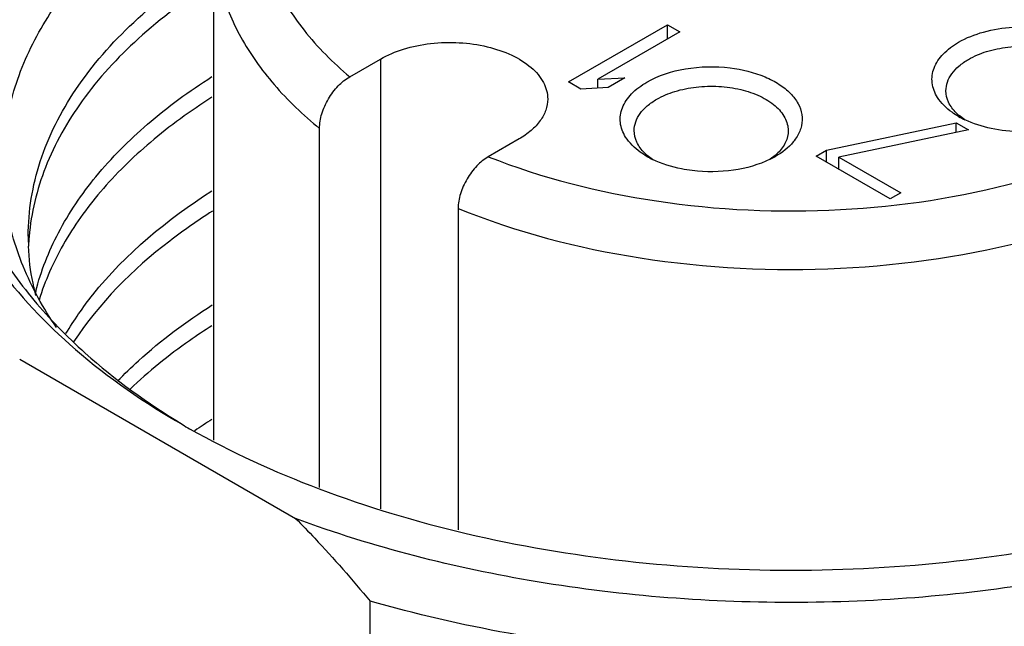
# Model space of a CAD drawing. Header units: inches. Extents: x 0 to 34, y 0 to 22.
# Tile 91 of 103: x 30.214 to 30.491, y 18.242 to 18.413. Entities that reach past the tile are written whole.
import ezdxf

# ---------------------------------------------------------------- set-up
doc = ezdxf.new("R2010")
doc.units = ezdxf.units.IN
doc.header["$LTSCALE"] = 1.87
doc.header["$MEASUREMENT"] = 0
doc.layers.get('0').update_dxf_attribs({"linetype": 'CONTINUOUS'})

msp = doc.modelspace()

# ---------------------------------------------------------------- linework, layer by layer
at = {"color": 7, "linetype": 'CONTINUOUS'}
for p, q in [((30.2688155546, 18.2943978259), (30.2688155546, 18.4361696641)), ((30.3685797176, 18.3951805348), (30.3964185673, 18.4112543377)), ((30.3964185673, 18.4112543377), (30.3998984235, 18.4092451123)), ((30.3964185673, 18.4072358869), (30.3964185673, 18.4112543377)), ((30.3998984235, 18.4092451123), (30.3767981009, 18.3959072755)), ((30.307044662, 18.3966207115), (30.3156859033, 18.4016100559)), ((30.3156859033, 18.4016100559), (30.3156859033, 18.2750156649)), ((30.3767981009, 18.3959072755), (30.3844241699, 18.3962920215)), ((30.3844241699, 18.3962920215), (30.3796856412, 18.3935560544)), ((30.3720595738, 18.3931713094), (30.3685797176, 18.3951805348)), ((30.3796856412, 18.3935560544), (30.3720595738, 18.3931713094)), ((30.3767981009, 18.3934103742), (30.3767981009, 18.3959072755)), ((30.4800117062, 18.3844872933), (30.4783972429, 18.3857065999)), ((30.4411384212, 18.3759945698), (30.4776152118, 18.3836609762)), ((30.4776152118, 18.3836609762), (30.4810950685, 18.3816517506)), ((30.4776152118, 18.3809203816), (30.4776152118, 18.3836609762)), ((30.298560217, 18.2810787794), (30.298560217, 18.3820785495)), ((30.4810950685, 18.3816517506), (30.4446182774, 18.3739853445)), ((30.3546602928, 18.3791067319), (30.3460190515, 18.3741173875)), ((30.3922031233, 18.3733592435), (30.3907297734, 18.3744836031)), ((30.4266851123, 18.3744846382), (30.4253223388, 18.3734358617)), ((30.4381768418, 18.374284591), (30.4411384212, 18.3759945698)), ((30.459055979, 18.3622292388), (30.4381768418, 18.374284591)), ((30.4411384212, 18.3725746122), (30.4411384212, 18.3759945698)), ((30.4446182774, 18.3739853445), (30.4620175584, 18.3639392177)), ((30.4446182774, 18.3705653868), (30.4446182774, 18.3739853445)), ((30.4620175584, 18.3639392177), (30.459055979, 18.3622292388)), ((30.3375346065, 18.3595752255), (30.3375346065, 18.2691491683)), ((30.214248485, 18.3171265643), (30.2918484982, 18.2723212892)), ((30.2632564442, 18.2968674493), (30.2634763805, 18.2970185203)), ((30.3127723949, 18.1608363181), (30.3127723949, 18.2491049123))]:
    msp.add_line(p, q, dxfattribs=at)
for centre, radius, start, end in [((30.4875377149, 18.3963556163), 0.0140338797, 225.0432045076, 229.3592024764), ((30.4911444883, 18.4077569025), 0.0257571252, 240.0386845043, 244.5268675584), ((30.3998703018, 18.3851322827), 0.0140336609, 225.0431821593, 229.3581320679), ((30.4034085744, 18.3964100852), 0.025615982, 240.033847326, 244.1431077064), ((30.4140659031, 18.396313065), 0.0255019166, 296.1523967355, 299.960622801), ((30.4175345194, 18.3851464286), 0.0140501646, 310.6381871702, 314.9425764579), ((30.2822701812, 18.3518081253), 0.0656195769, 180.0155159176, 182.4519463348), ((30.2825321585, 18.3460176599), 0.0658804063, 175.0586389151, 177.3952603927), ((30.28657873, 18.3189228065), 0.069997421, 165.6536601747, 166.0936155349), ((30.3599705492, 18.1562704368), 0.1706491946, 122.4861675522, 124.4337827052), ((30.3747696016, 18.497509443), 0.229518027, 239.9993127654, 240.5746207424)]:
    msp.add_arc(centre, radius, start, end, dxfattribs=at)
for points, knots in [([(30.6024260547, 18.496450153), (30.590705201, 18.503217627), (30.5650763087, 18.5151531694), (30.5233405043, 18.5278384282), (30.4781554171, 18.5356477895), (30.4312171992, 18.538282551), (30.384277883, 18.5356472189), (30.3390950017, 18.52783982), (30.2973492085, 18.5151475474), (30.2605751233, 18.4980265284), (30.2301076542, 18.4770386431), (30.2070701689, 18.4528407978), (30.1947051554, 18.4300476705), (30.1898889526, 18.4114513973), (30.1886960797, 18.3975960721), (30.1898891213, 18.3837407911), (30.194704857, 18.3651444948), (30.2070718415, 18.3423511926), (30.230101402, 18.3181567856), (30.2493797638, 18.3048791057), (30.260008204, 18.2987423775)], [0, 0, 0, 0, 0.0665670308, 0.1383871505, 0.2139870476, 0.2915553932, 0.3691239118, 0.4447243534, 0.5165470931, 0.5831119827, 0.6434717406, 0.697469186, 0.746037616, 0.7690089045, 0.7915554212, 0.8141020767, 0.8370732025, 0.8856418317, 0.9396371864, 1, 1, 1, 1]), ([(30.3247335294, 18.5072953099), (30.3188593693, 18.5039036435), (30.3080885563, 18.4966230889), (30.2947544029, 18.48360727), (30.2854255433, 18.4693071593), (30.2805213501, 18.4540869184), (30.280371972, 18.4384977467), (30.2849912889, 18.4232354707), (30.2940547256, 18.4088702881), (30.3023668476, 18.4005571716), (30.307044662, 18.3966207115)], [0, 0, 0, 0, 0.1489787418, 0.2840893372, 0.4066990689, 0.5203339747, 0.6305442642, 0.7437900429, 0.8657209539, 1, 1, 1, 1]), ([(30.1957777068, 18.3926034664), (30.1965038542, 18.3977478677), (30.1990181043, 18.4081201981), (30.2057007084, 18.4230752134), (30.215226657, 18.4374559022), (30.2320560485, 18.4562133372), (30.2598457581, 18.4770360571), (30.2855388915, 18.4893287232), (30.2995027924, 18.49474402)], [0, 0, 0, 0, 0.1024706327, 0.2090355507, 0.3215428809, 0.4412918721, 0.7045998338, 1, 1, 1, 1]), ([(30.2245891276, 18.3260795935), (30.2208941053, 18.3314682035), (30.2146863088, 18.3426716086), (30.2095321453, 18.3608415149), (30.2091136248, 18.3793356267), (30.2135026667, 18.3976016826), (30.2224751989, 18.4151692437), (30.2357700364, 18.4316749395), (30.2530885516, 18.4467808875), (30.2665102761, 18.4554087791), (30.273735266, 18.4594598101)], [0, 0, 0, 0, 0.1206045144, 0.2343497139, 0.3453269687, 0.458249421, 0.5775468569, 0.7065103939, 0.8471037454, 1, 1, 1, 1]), ([(30.2688155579, 18.4361696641), (30.2688156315, 18.4313415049), (30.2701682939, 18.4214238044), (30.2761017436, 18.4071590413), (30.2856972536, 18.3937106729), (30.2939711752, 18.3858305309), (30.298560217, 18.3820785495)], [0, 0, 0, 0, 0.2273901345, 0.4649627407, 0.7208289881, 1, 1, 1, 1]), ([(30.2166506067, 18.3517903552), (30.2166488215, 18.3588622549), (30.2190983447, 18.3735522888), (30.2296216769, 18.3942399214), (30.2464095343, 18.4132294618), (30.2605729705, 18.4238709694), (30.2684053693, 18.4288510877)], [0, 0, 0, 0, 0.2195844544, 0.4533792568, 0.7118038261, 1, 1, 1, 1]), ([(30.2683184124, 18.423010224), (30.2609994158, 18.4183499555), (30.2476802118, 18.4084334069), (30.2315533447, 18.3909251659), (30.2207965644, 18.3719265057), (30.2174697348, 18.3583220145), (30.216896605, 18.3516923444)], [0, 0, 0, 0, 0.2864391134, 0.5452129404, 0.7803230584, 1, 1, 1, 1]), ([(30.4782810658, 18.4063351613), (30.4804630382, 18.4075950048), (30.4854655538, 18.4095492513), (30.4935688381, 18.4108414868), (30.5019705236, 18.4105803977), (30.5097933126, 18.4087781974), (30.5162463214, 18.4056292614), (30.5201450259, 18.4018432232), (30.5217067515, 18.3984306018), (30.5220878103, 18.3958758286), (30.5216993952, 18.3933232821), (30.5209745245, 18.3917467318), (30.5205182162, 18.3909960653)], [0, 0, 0, 0, 0.1347730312, 0.2837045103, 0.4364353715, 0.5816569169, 0.7099074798, 0.8168236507, 0.8637863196, 0.9083903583, 0.9530098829, 1, 1, 1, 1]), ([(30.3156859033, 18.4016100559), (30.3177259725, 18.4027879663), (30.3223449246, 18.4046939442), (30.3298728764, 18.4061999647), (30.3378355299, 18.4064202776), (30.3455803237, 18.4053322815), (30.3524890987, 18.4030239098), (30.3580232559, 18.3996517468), (30.3617722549, 18.3953879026), (30.3627322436, 18.3919480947), (30.3627320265, 18.3903583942)], [0, 0, 0, 0, 0.128831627, 0.2705700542, 0.4178857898, 0.5623818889, 0.6961952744, 0.8135862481, 0.9130606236, 1, 1, 1, 1]), ([(30.4723513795, 18.3908014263), (30.4715714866, 18.3920285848), (30.470471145, 18.3947996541), (30.4711162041, 18.3993538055), (30.4739273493, 18.4033891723), (30.4766968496, 18.4054204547), (30.4782810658, 18.4063351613)], [0, 0, 0, 0, 0.2328727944, 0.4575440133, 0.7070175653, 1, 1, 1, 1]), ([(30.4810629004, 18.4015165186), (30.4826657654, 18.4024419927), (30.4862948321, 18.4039395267), (30.4922095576, 18.4051228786), (30.4984659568, 18.4052960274), (30.5045512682, 18.4044412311), (30.5099797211, 18.4026274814), (30.5143280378, 18.3999778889), (30.5172737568, 18.3966276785), (30.5180278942, 18.3939249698), (30.518027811, 18.392675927)], [0, 0, 0, 0, 0.1288274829, 0.2705619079, 0.4178787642, 0.5623784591, 0.6961932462, 0.8135865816, 0.913061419, 1, 1, 1, 1]), ([(30.3906123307, 18.395114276), (30.3939169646, 18.3970223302), (30.4017473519, 18.3994670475), (30.409861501, 18.3996302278), (30.4140274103, 18.3991189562)], [0, 0, 0, 0, 0.4762113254, 1, 1, 1, 1]), ([(30.4140274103, 18.3991189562), (30.4173875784, 18.3987065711), (30.422228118, 18.3975402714), (30.4277989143, 18.3946681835), (30.4310046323, 18.3921396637), (30.4332504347, 18.3892359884), (30.4343893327, 18.3860457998), (30.4342855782, 18.3827534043), (30.4334360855, 18.3807395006), (30.4328699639, 18.3798021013)], [0, 0, 0, 0, 0.3177105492, 0.4591791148, 0.5857608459, 0.697893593, 0.7993428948, 0.8972286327, 1, 1, 1, 1]), ([(30.4747207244, 18.392675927), (30.4747207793, 18.3935007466), (30.4750255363, 18.3952199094), (30.4763287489, 18.3976152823), (30.47838896, 18.3997805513), (30.4801127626, 18.4009679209), (30.4810629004, 18.4015165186)], [0, 0, 0, 0, 0.2177897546, 0.4509217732, 0.710304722, 1, 1, 1, 1]), ([(30.2187641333, 18.3362669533), (30.2202230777, 18.341971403), (30.2247651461, 18.3534510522), (30.2355895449, 18.3693383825), (30.2502933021, 18.3840890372), (30.2619761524, 18.3926132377), (30.2683158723, 18.3966501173)], [0, 0, 0, 0, 0.2212178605, 0.4588038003, 0.717624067, 1, 1, 1, 1]), ([(30.298560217, 18.3820785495), (30.298560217, 18.3834607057), (30.2990905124, 18.386374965), (30.3009231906, 18.3904542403), (30.3035855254, 18.3940423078), (30.3058512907, 18.3959316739), (30.307044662, 18.3966207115)], [0, 0, 0, 0, 0.2376000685, 0.5007000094, 0.7631129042, 1, 1, 1, 1]), ([(30.3846341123, 18.3796558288), (30.3838688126, 18.3808809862), (30.3827976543, 18.3836457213), (30.3834674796, 18.3881717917), (30.3862761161, 18.3921818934), (30.3890349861, 18.3942035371), (30.3906123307, 18.395114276)], [0, 0, 0, 0, 0.2324365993, 0.4572048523, 0.7069255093, 1, 1, 1, 1]), ([(30.393395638, 18.3902933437), (30.394998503, 18.3912188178), (30.3986275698, 18.3927163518), (30.4045422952, 18.3938997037), (30.4107986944, 18.3940728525), (30.4168840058, 18.3932180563), (30.4223124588, 18.3914043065), (30.4266607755, 18.388754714), (30.4296064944, 18.3854045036), (30.4303606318, 18.3827017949), (30.4303605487, 18.3814527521)], [0, 0, 0, 0, 0.1288274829, 0.2705619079, 0.4178787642, 0.5623784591, 0.6961932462, 0.8135865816, 0.913061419, 1, 1, 1, 1]), ([(30.1949970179, 18.3927745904), (30.1949970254, 18.3869567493), (30.1963281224, 18.3751001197), (30.2022260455, 18.3577968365), (30.2118705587, 18.3411558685), (30.2203492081, 18.3310496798), (30.2250734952, 18.3261746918)], [0, 0, 0, 0, 0.2332315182, 0.4737673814, 0.7278537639, 1, 1, 1, 1]), ([(30.2683187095, 18.3908655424), (30.2622814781, 18.3870207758), (30.2511106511, 18.3789249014), (30.2368964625, 18.3649959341), (30.2261569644, 18.3500328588), (30.2213656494, 18.339207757), (30.2197009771, 18.3338029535)], [0, 0, 0, 0, 0.2809809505, 0.5396543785, 0.7779898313, 1, 1, 1, 1]), ([(30.4782809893, 18.3854418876), (30.4776451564, 18.3858091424), (30.4753924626, 18.3872487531), (30.4733937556, 18.3891612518), (30.4723513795, 18.3908014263)], [0, 0, 0, 0, 0.2742232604, 1, 1, 1, 1]), ([(30.4776217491, 18.3864246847), (30.4767470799, 18.3872994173), (30.4752948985, 18.3892066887), (30.4747206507, 18.3915696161), (30.4747207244, 18.392675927)], [0, 0, 0, 0, 0.5278883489, 1, 1, 1, 1]), ([(30.3627320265, 18.3903583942), (30.3627318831, 18.3893086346), (30.3623442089, 18.3871205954), (30.3606854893, 18.3840719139), (30.3580634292, 18.3813161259), (30.3558695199, 18.3798049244), (30.3546602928, 18.3791067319)], [0, 0, 0, 0, 0.2177883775, 0.4509236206, 0.7103129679, 1, 1, 1, 1]), ([(30.387053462, 18.3814527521), (30.387053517, 18.3822775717), (30.387358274, 18.3839967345), (30.3886614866, 18.3863921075), (30.3907216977, 18.3885573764), (30.3924455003, 18.389744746), (30.393395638, 18.3902933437)], [0, 0, 0, 0, 0.2177897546, 0.4509217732, 0.710304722, 1, 1, 1, 1]), ([(30.3460190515, 18.3741173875), (30.3611648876, 18.3681171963), (30.3940515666, 18.3598315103), (30.4447531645, 18.357544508), (30.486751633, 18.363856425), (30.5174194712, 18.3739924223), (30.5312961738, 18.3806328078), (30.5377007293, 18.3843307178)], [0, 0, 0, 0, 0.2475606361, 0.5101106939, 0.7671369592, 0.8876177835, 1, 1, 1, 1]), ([(30.5117733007, 18.3840893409), (30.5093623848, 18.383040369), (30.5040749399, 18.3815218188), (30.4958059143, 18.3808551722), (30.487595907, 18.3817294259), (30.482403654, 18.3833879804), (30.4800666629, 18.3845037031)], [0, 0, 0, 0, 0.2425596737, 0.5024630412, 0.7610905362, 1, 1, 1, 1]), ([(30.3906136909, 18.3742184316), (30.3899698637, 18.3745902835), (30.3876926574, 18.3760473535), (30.3856748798, 18.3779896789), (30.3846341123, 18.3796558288)], [0, 0, 0, 0, 0.2745561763, 1, 1, 1, 1]), ([(30.3899544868, 18.3752015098), (30.3890798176, 18.3760762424), (30.3876276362, 18.3779835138), (30.3870533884, 18.3803464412), (30.387053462, 18.3814527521)], [0, 0, 0, 0, 0.5278883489, 1, 1, 1, 1]), ([(30.4328699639, 18.3798021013), (30.4325447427, 18.3792635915), (30.4309187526, 18.3770134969), (30.4286521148, 18.3752874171), (30.42680168, 18.3742189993)], [0, 0, 0, 0, 0.2274529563, 1, 1, 1, 1]), ([(30.4303605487, 18.3814527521), (30.430360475, 18.3803464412), (30.4297863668, 18.3779836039), (30.4283343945, 18.376076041), (30.4274595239, 18.3752015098)], [0, 0, 0, 0, 0.4721116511, 1, 1, 1, 1]), ([(30.3460190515, 18.3741173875), (30.3448257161, 18.3734283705), (30.3425599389, 18.3715389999), (30.3398975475, 18.3679508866), (30.3380648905, 18.363871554), (30.3375346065, 18.3609573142), (30.3375346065, 18.3595752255)], [0, 0, 0, 0, 0.2368800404, 0.4993026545, 0.7624114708, 1, 1, 1, 1]), ([(30.4033866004, 18.3702143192), (30.4023767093, 18.3703382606), (30.3985556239, 18.3709489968), (30.3948035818, 18.3721123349), (30.3922368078, 18.3733586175)], [0, 0, 0, 0, 0.2628567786, 1, 1, 1, 1]), ([(30.4253061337, 18.3734219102), (30.4220867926, 18.371838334), (30.4147679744, 18.3698172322), (30.4072266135, 18.369743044), (30.4033866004, 18.3702143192)], [0, 0, 0, 0, 0.4811518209, 1, 1, 1, 1]), ([(30.3375346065, 18.3595752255), (30.3539039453, 18.3529005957), (30.3895912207, 18.3436369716), (30.4447367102, 18.3408914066), (30.4905085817, 18.347627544), (30.5239487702, 18.3586124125), (30.5390755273, 18.3658368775), (30.5460523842, 18.3698652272)], [0, 0, 0, 0, 0.2468580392, 0.5094340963, 0.7668381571, 0.8874995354, 1, 1, 1, 1]), ([(30.2272621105, 18.3243645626), (30.2295041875, 18.3281538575), (30.2405596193, 18.3439758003), (30.2557993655, 18.3565339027), (30.2683161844, 18.3645054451)], [0, 0, 0, 0, 0.2288108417, 1, 1, 1, 1]), ([(30.2684249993, 18.3587887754), (30.2643070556, 18.3561699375), (30.2495832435, 18.3459395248), (30.2365514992, 18.3329409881), (30.2293975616, 18.3220058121)], [0, 0, 0, 0, 0.2719114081, 1, 1, 1, 1]), ([(30.2187926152, 18.3350671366), (30.2184973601, 18.3362162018), (30.2174424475, 18.3407978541), (30.2168609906, 18.3454895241), (30.2167106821, 18.3490008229)], [0, 0, 0, 0, 0.2523751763, 1, 1, 1, 1]), ([(30.2417892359, 18.3110410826), (30.2436716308, 18.3129893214), (30.2518701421, 18.3209144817), (30.2610804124, 18.3277584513), (30.2684106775, 18.3324211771)], [0, 0, 0, 0, 0.2377076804, 1, 1, 1, 1]), ([(30.2250734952, 18.3261746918), (30.2275135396, 18.3236568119), (30.2381958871, 18.3134247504), (30.25028652, 18.3047166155), (30.259921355, 18.2988576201)], [0, 0, 0, 0, 0.2371844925, 1, 1, 1, 1]), ([(30.2683181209, 18.3265767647), (30.2661821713, 18.3252160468), (30.2581022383, 18.3198208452), (30.2504923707, 18.313700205), (30.2452960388, 18.3087402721)], [0, 0, 0, 0, 0.2606564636, 1, 1, 1, 1]), ([(30.2620097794, 18.2976000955), (30.273671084, 18.2910222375), (30.2990773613, 18.2794241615), (30.3403316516, 18.2670930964), (30.3848879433, 18.2595031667), (30.4311240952, 18.2569366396), (30.4773637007, 18.2594829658), (30.5219308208, 18.2670529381), (30.5632005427, 18.2793667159), (30.5886207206, 18.2909521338), (30.6002893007, 18.2975240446)], [0, 0, 0, 0, 0.114458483, 0.2376716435, 0.3671752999, 0.4999540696, 0.6327397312, 0.7622637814, 0.885512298, 1, 1, 1, 1]), ([(30.6191293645, 18.2779629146), (30.6090010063, 18.2721149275), (30.5872153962, 18.2614774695), (30.5392413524, 18.2446140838), (30.4732884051, 18.2325285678), (30.392148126, 18.2322598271), (30.3384007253, 18.2417373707), (30.3127723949, 18.2491049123)], [0, 0, 0, 0, 0.1114414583, 0.2302739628, 0.483758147, 0.7459060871, 1, 1, 1, 1]), ([(30.5745305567, 18.2738139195), (30.5528256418, 18.2654365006), (30.5061894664, 18.2530160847), (30.4335428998, 18.2466873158), (30.3607113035, 18.2522687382), (30.3137782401, 18.2641879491), (30.2918484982, 18.2723212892)], [0, 0, 0, 0, 0.2423546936, 0.4991273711, 0.7563547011, 1, 1, 1, 1]), ([(30.2918484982, 18.2723212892), (30.2936622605, 18.2705021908), (30.3009146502, 18.2630184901), (30.3077780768, 18.2551631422), (30.3127723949, 18.2491049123)], [0, 0, 0, 0, 0.2465215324, 1, 1, 1, 1])]:
    msp.add_open_spline(points, degree=3, knots=knots, dxfattribs=at)

doc.saveas('drawing.dxf')
